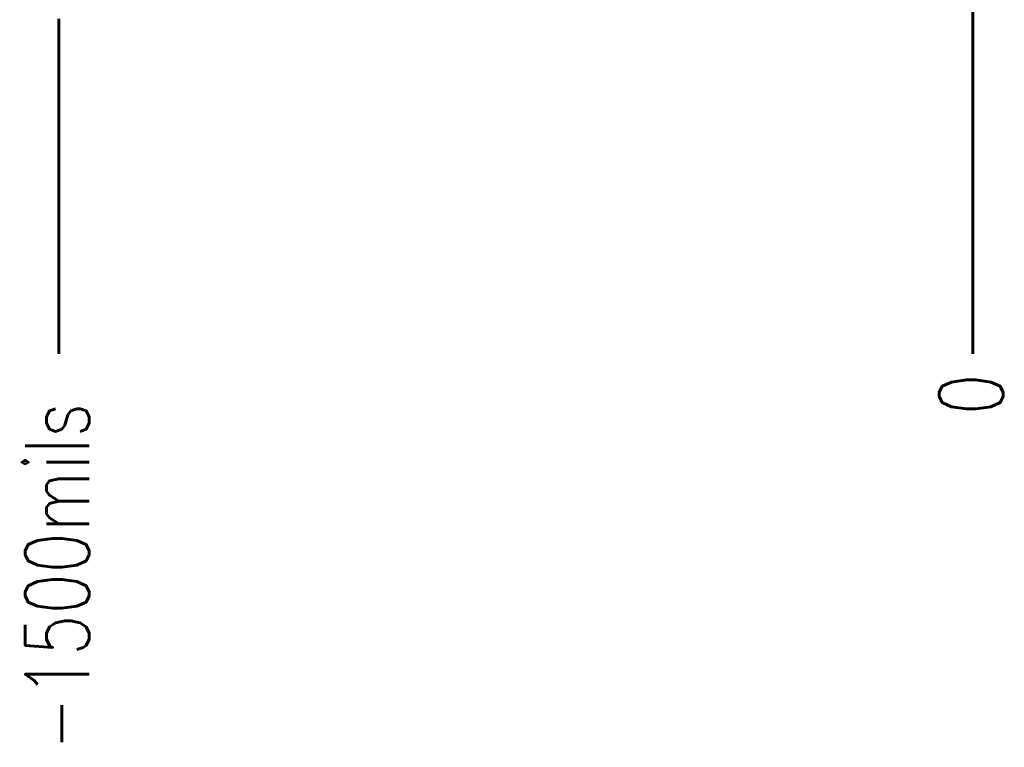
# Model space of a CAD drawing. Extents: x -3.3 to 15.7, y -5.3 to 2.7.
# Tile 3 of 17: x -1.6 to 0.1, y -1.9 to -0.8. Entities that reach past the tile are written whole.
import ezdxf

# ---------------------------------------------------------------- set-up
doc = ezdxf.new("R2010")
doc.units = 0
doc.linetypes.add('TRMIDX_2048', pattern=[2, 1, 1])
for name, color, linetype in [('DIMENSION1_122', 254, 'CONTINUOUS'), ('DIMENSION2_122', 254, 'CONTINUOUS'), ('DIMENSION3_122', 254, 'CONTINUOUS'), ('DIMENSION4_122', 254, 'CONTINUOUS'), ('DIMENSION5_122', 254, 'CONTINUOUS'), ('DIMENSION6_122', 254, 'CONTINUOUS'), ('DIMENSION7_122', 254, 'CONTINUOUS'), ('TEXT_122', 171, 'CONTINUOUS')]:
    doc.layers.add(name, color=color, linetype=linetype)
doc.styles.add('W0$005', font='simplex', dxfattribs={"width": 0.75})

# ---------------------------------------------------------------- blocks, each defined once
blk = doc.blocks.new('D_1dfeghi_20')
at = {"layer": 'DIMENSION1_122', "linetype": 'TRMIDX_2048', "const_width": 0.005}
blk.add_lwpolyline([(0, -1.25)], close=True, dxfattribs=at)
at = {"layer": 'DIMENSION2_122', "linetype": 'TRMIDX_2048', "const_width": 0.005}
blk.add_lwpolyline([(-1.5, -1.25)], close=True, dxfattribs=at)
at = {"layer": 'DIMENSION3_122', "linetype": 'TRMIDX_2048', "const_width": 0.005}
blk.add_lwpolyline([(0, -1.25), (0, -1.25), (0, -1.25)], close=True, dxfattribs=at)
at = {"layer": 'DIMENSION4_122', "linetype": 'TRMIDX_2048', "const_width": 0.005}
blk.add_lwpolyline([(-1.5, -1.25), (-1.5, -1.25), (-1.5, -1.25)], close=True, dxfattribs=at)
at = {"layer": 'DIMENSION5_122', "linetype": 'TRMIDX_2048', "const_width": 0.005}
blk.add_lwpolyline([(0, -0.05), (0, -1.3)], dxfattribs=at)
at = {"layer": 'DIMENSION6_122', "linetype": 'TRMIDX_2048', "const_width": 0.005}
blk.add_lwpolyline([(-1.5, -0.75), (-1.5, -1.3)], dxfattribs=at)
at = {"layer": 'DIMENSION7_122', "linetype": 'TRMIDX_2048', "const_width": 0.001}
for points in [[(0, 0), (0, 0)], [(-1.5, -0.7), (-1.5, -0.7)]]:
    blk.add_lwpolyline(points, dxfattribs=at)
at = {"layer": 'TEXT_122', "style": 'W0$005', "width": 0.75}
for s, p in [('0', (0.05, -1.4)), ('-1500mils', (-1.45, -1.95))]:
    blk.add_text(s, height=0.105, rotation=90, dxfattribs=at).set_placement(p)
blk = doc.blocks.new('D_1dfeghi_21')
at = {"layer": 'DIMENSION1_122', "linetype": 'TRMIDX_2048', "const_width": 0.005}
blk.add_lwpolyline([(0, -1.25)], close=True, dxfattribs=at)
at = {"layer": 'DIMENSION3_122', "linetype": 'TRMIDX_2048', "const_width": 0.005}
blk.add_lwpolyline([(0, -1.25), (0, -1.25), (0, -1.25)], close=True, dxfattribs=at)
at = {"layer": 'DIMENSION5_122', "linetype": 'TRMIDX_2048', "const_width": 0.005}
blk.add_lwpolyline([(0, -0.05), (0, -1.3)], dxfattribs=at)

msp = doc.modelspace()

# ---------------------------------------------------------------- block references
for name in ['D_1dfeghi_20', 'D_1dfeghi_21']:
    msp.add_blockref(name, (0, 0))

doc.saveas('drawing.dxf')
